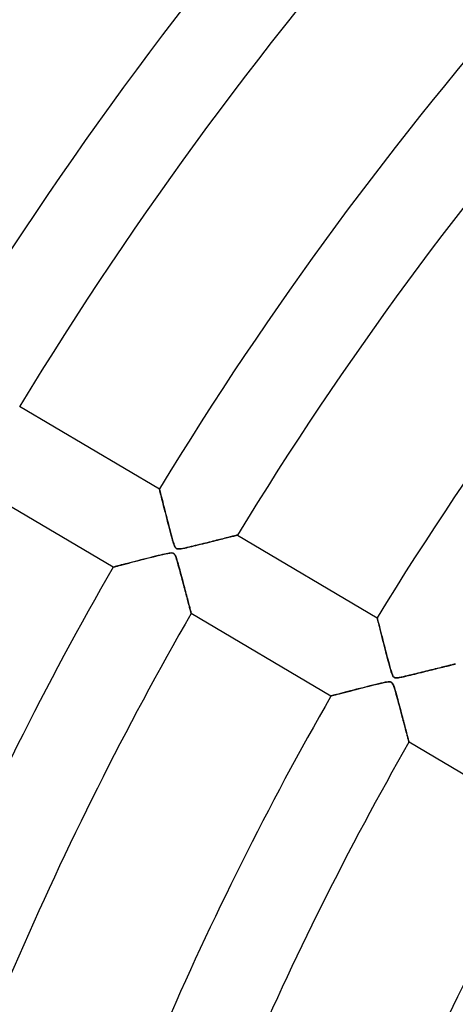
# Model space of a CAD drawing. Header units: millimetres. Extents: x -635 to 635, y -635 to 635.
# Tile 20 of 53: x -352 to -304, y 148 to 257. Entities that reach past the tile are written whole.
import ezdxf

# ---------------------------------------------------------------- set-up
doc = ezdxf.new("R2010")
doc.units = ezdxf.units.MM
doc.layers.add('HIDDEN', color=7, linetype='Continuous')
doc.layers.add('THICK', color=7, linetype='Continuous')

msp = doc.modelspace()

# ---------------------------------------------------------------- linework, layer by layer
at = {"layer": 'HIDDEN'}
for p, q in [((-352.39, 214.21), (-337.02, 205.12)), ((-342.12, 196.52), (-357.48, 205.6)), ((-337.02, 205.11), (-337.02, 205.12)), ((-337.02, 205.12), (-337.02, 205.1)), ((-337.01, 205.06), (-337.02, 205.11)), ((-337.02, 205.1), (-337, 205.05)), ((-336.99, 204.98), (-337.01, 205.06)), ((-337, 205.05), (-336.98, 204.95)), ((-336.96, 204.88), (-336.99, 204.98)), ((-336.98, 204.95), (-336.95, 204.81)), ((-336.93, 204.74), (-336.96, 204.88)), ((-336.95, 204.81), (-336.9, 204.65)), ((-336.89, 204.59), (-336.93, 204.74)), ((-336.9, 204.65), (-336.85, 204.45)), ((-336.84, 204.41), (-336.89, 204.59)), ((-336.85, 204.45), (-336.8, 204.22)), ((-336.8, 204.21), (-336.84, 204.41)), ((-336.8, 204.22), (-336.73, 203.97)), ((-336.74, 204), (-336.8, 204.21)), ((-336.68, 203.77), (-336.74, 204)), ((-336.73, 203.97), (-336.66, 203.69)), ((-336.62, 203.53), (-336.68, 203.77)), ((-336.66, 203.69), (-336.59, 203.4)), ((-336.56, 203.27), (-336.62, 203.53)), ((-336.59, 203.4), (-336.51, 203.09)), ((-336.49, 202.99), (-336.56, 203.27)), ((-336.51, 203.09), (-336.43, 202.77)), ((-336.41, 202.7), (-336.49, 202.99)), ((-336.43, 202.77), (-336.34, 202.43)), ((-336.33, 202.4), (-336.41, 202.7)), ((-336.34, 202.43), (-336.25, 202.08)), ((-336.25, 202.08), (-336.33, 202.4)), ((-336.17, 201.75), (-336.25, 202.08)), ((-336.25, 202.08), (-336.16, 201.73)), ((-336.08, 201.41), (-336.17, 201.75)), ((-336.16, 201.73), (-336.07, 201.38)), ((-335.99, 201.08), (-336.08, 201.41)), ((-336.07, 201.38), (-335.98, 201.02)), ((-335.91, 200.76), (-335.99, 201.08)), ((-335.98, 201.02), (-335.89, 200.67)), ((-335.83, 200.46), (-335.91, 200.76)), ((-335.89, 200.67), (-335.8, 200.32)), ((-335.76, 200.18), (-335.83, 200.46)), ((-335.8, 200.32), (-335.7, 199.98)), ((-335.69, 199.92), (-335.76, 200.18)), ((-335.7, 199.98), (-335.61, 199.65)), ((-335.62, 199.69), (-335.69, 199.92)), ((-335.57, 199.49), (-335.62, 199.69)), ((-335.61, 199.65), (-335.53, 199.36)), ((-335.51, 199.3), (-335.57, 199.49)), ((-335.53, 199.36), (-335.45, 199.11)), ((-335.46, 199.13), (-335.51, 199.3)), ((-332, 199.15), (-331.76, 199.21)), ((-331.76, 199.21), (-331.97, 199.16)), ((-331.55, 199.27), (-331.76, 199.21)), ((-331.76, 199.21), (-331.52, 199.27)), ((-331.34, 199.32), (-331.55, 199.27)), ((-331.52, 199.27), (-331.29, 199.33)), ((-331.13, 199.37), (-331.34, 199.32)), ((-331.29, 199.33), (-331.06, 199.39)), ((-330.93, 199.42), (-331.13, 199.37)), ((-331.06, 199.39), (-330.85, 199.44)), ((-330.74, 199.47), (-330.93, 199.42)), ((-330.85, 199.44), (-330.63, 199.5)), ((-330.54, 199.52), (-330.74, 199.47)), ((-330.63, 199.5), (-330.43, 199.55)), ((-330.36, 199.56), (-330.54, 199.52)), ((-330.43, 199.55), (-330.23, 199.6)), ((-330.18, 199.61), (-330.36, 199.56)), ((-330.23, 199.6), (-330.05, 199.64)), ((-330, 199.65), (-330.18, 199.61)), ((-330.05, 199.64), (-329.86, 199.69)), ((-329.83, 199.7), (-330, 199.65)), ((-329.86, 199.69), (-329.69, 199.73)), ((-329.67, 199.74), (-329.83, 199.7)), ((-329.69, 199.73), (-329.52, 199.77)), ((-329.51, 199.78), (-329.67, 199.74)), ((-329.52, 199.77), (-329.37, 199.81)), ((-329.36, 199.81), (-329.51, 199.78)), ((-329.37, 199.81), (-329.22, 199.85)), ((-329.23, 199.85), (-329.36, 199.81)), ((-329.1, 199.88), (-329.23, 199.85)), ((-329.22, 199.85), (-329.08, 199.88)), ((-328.98, 199.91), (-329.1, 199.88)), ((-329.08, 199.88), (-328.95, 199.92)), ((-328.87, 199.94), (-328.98, 199.91)), ((-328.95, 199.92), (-328.84, 199.94)), ((-328.77, 199.96), (-328.87, 199.94)), ((-328.84, 199.94), (-328.73, 199.97)), ((-328.68, 199.98), (-328.77, 199.96)), ((-328.73, 199.97), (-328.64, 199.99)), ((-328.61, 200), (-328.68, 199.98)), ((-328.64, 199.99), (-328.57, 200.01)), ((-328.54, 200.02), (-328.61, 200)), ((-328.57, 200.01), (-328.51, 200.02)), ((-328.5, 200.03), (-328.54, 200.02)), ((-328.51, 200.02), (-328.47, 200.04)), ((-328.46, 200.04), (-328.5, 200.03)), ((-328.47, 200.04), (-328.44, 200.04)), ((-328.44, 200.04), (-328.46, 200.04)), ((-328.43, 200.04), (-328.44, 200.04)), ((-328.44, 200.04), (-328.43, 200.04)), ((-328.43, 200.04), (-313.07, 190.96)), ((-335.4, 198.99), (-335.46, 199.13)), ((-335.45, 199.11), (-335.38, 198.91)), ((-335.35, 198.86), (-335.4, 198.99)), ((-335.38, 198.91), (-335.32, 198.78)), ((-335.3, 198.75), (-335.35, 198.86)), ((-335.32, 198.78), (-335.27, 198.69)), ((-335.25, 198.67), (-335.3, 198.75)), ((-335.27, 198.69), (-335.22, 198.63)), ((-335.18, 198.6), (-335.25, 198.67)), ((-335.22, 198.63), (-335.16, 198.58)), ((-335.11, 198.55), (-335.18, 198.6)), ((-335.16, 198.58), (-335.1, 198.55)), ((-335.03, 198.53), (-335.11, 198.55)), ((-335.1, 198.55), (-335.03, 198.53)), ((-334.92, 198.52), (-335.03, 198.53)), ((-335.03, 198.53), (-334.95, 198.52)), ((-334.95, 198.52), (-334.85, 198.52)), ((-334.79, 198.52), (-334.92, 198.52)), ((-334.85, 198.52), (-334.74, 198.53)), ((-334.63, 198.54), (-334.79, 198.52)), ((-334.74, 198.53), (-334.62, 198.54)), ((-334.44, 198.58), (-334.63, 198.54)), ((-334.62, 198.54), (-334.5, 198.56)), ((-334.5, 198.56), (-334.36, 198.59)), ((-334.22, 198.62), (-334.44, 198.58)), ((-334.36, 198.59), (-334.21, 198.62)), ((-334, 198.67), (-334.22, 198.62)), ((-334.21, 198.62), (-334.04, 198.66)), ((-334.04, 198.66), (-333.86, 198.7)), ((-333.77, 198.72), (-334, 198.67)), ((-333.86, 198.7), (-333.67, 198.75)), ((-333.54, 198.78), (-333.77, 198.72)), ((-333.67, 198.75), (-333.46, 198.8)), ((-333.31, 198.83), (-333.54, 198.78)), ((-333.46, 198.8), (-333.23, 198.85)), ((-333.08, 198.89), (-333.31, 198.83)), ((-333.23, 198.85), (-333, 198.91)), ((-332.86, 198.94), (-333.08, 198.89)), ((-333, 198.91), (-332.76, 198.97)), ((-332.63, 199), (-332.86, 198.94)), ((-332.76, 198.97), (-332.51, 199.03)), ((-332.41, 199.05), (-332.63, 199)), ((-332.51, 199.03), (-332.25, 199.09)), ((-332.19, 199.11), (-332.41, 199.05)), ((-332.25, 199.09), (-332, 199.15)), ((-331.97, 199.16), (-332.19, 199.11)), ((-340.26, 197), (-340.52, 196.93)), ((-340.39, 196.97), (-340.08, 197.05)), ((-339.99, 197.07), (-340.26, 197)), ((-340.08, 197.05), (-339.76, 197.13)), ((-339.7, 197.15), (-339.99, 197.07)), ((-339.76, 197.13), (-339.42, 197.22)), ((-339.39, 197.23), (-339.7, 197.15)), ((-339.42, 197.22), (-339.08, 197.31)), ((-339.08, 197.31), (-339.39, 197.23)), ((-339.08, 197.31), (-338.73, 197.4)), ((-338.75, 197.39), (-339.08, 197.31)), ((-338.41, 197.48), (-338.75, 197.39)), ((-338.73, 197.4), (-338.37, 197.49)), ((-338.07, 197.56), (-338.41, 197.48)), ((-338.37, 197.49), (-338.02, 197.58)), ((-337.75, 197.64), (-338.07, 197.56)), ((-338.02, 197.58), (-337.67, 197.67)), ((-337.45, 197.72), (-337.75, 197.64)), ((-337.67, 197.67), (-337.32, 197.75)), ((-337.17, 197.79), (-337.45, 197.72)), ((-337.32, 197.75), (-336.97, 197.84)), ((-336.91, 197.85), (-337.17, 197.79)), ((-336.97, 197.84), (-336.64, 197.92)), ((-336.68, 197.91), (-336.91, 197.85)), ((-336.47, 197.95), (-336.68, 197.91)), ((-336.64, 197.92), (-336.34, 197.98)), ((-336.28, 197.99), (-336.47, 197.95)), ((-336.34, 197.98), (-336.08, 198.03)), ((-336.11, 198.03), (-336.28, 197.99)), ((-335.95, 198.05), (-336.11, 198.03)), ((-336.08, 198.03), (-335.88, 198.07)), ((-335.82, 198.07), (-335.95, 198.05)), ((-335.88, 198.07), (-335.73, 198.08)), ((-335.7, 198.08), (-335.82, 198.07)), ((-335.73, 198.08), (-335.63, 198.08)), ((-335.6, 198.07), (-335.7, 198.08)), ((-335.63, 198.08), (-335.55, 198.06)), ((-335.51, 198.05), (-335.6, 198.07)), ((-335.55, 198.06), (-335.48, 198.04)), ((-335.44, 198.01), (-335.51, 198.05)), ((-335.48, 198.04), (-335.43, 198)), ((-335.37, 197.95), (-335.44, 198.01)), ((-335.43, 198), (-335.37, 197.95)), ((-335.37, 197.95), (-335.33, 197.88)), ((-335.31, 197.86), (-335.37, 197.95)), ((-335.33, 197.88), (-335.28, 197.8)), ((-335.25, 197.74), (-335.31, 197.86)), ((-335.28, 197.8), (-335.23, 197.69)), ((-335.19, 197.59), (-335.25, 197.74)), ((-335.23, 197.69), (-335.19, 197.58)), ((-335.13, 197.41), (-335.19, 197.59)), ((-335.19, 197.58), (-335.15, 197.46)), ((-335.15, 197.46), (-335.11, 197.33)), ((-335.06, 197.2), (-335.13, 197.41)), ((-335.11, 197.33), (-335.06, 197.19)), ((-335, 196.97), (-335.06, 197.2)), ((-335.06, 197.19), (-335.01, 197.02)), ((-335.01, 197.02), (-334.96, 196.84)), ((-342.12, 196.52), (-342.1, 196.52)), ((-342.1, 196.52), (-342.12, 196.52)), ((-342.1, 196.52), (-342.04, 196.54)), ((-342.05, 196.53), (-342.1, 196.52)), ((-341.97, 196.55), (-342.05, 196.53)), ((-342.04, 196.54), (-341.94, 196.56)), ((-341.87, 196.58), (-341.97, 196.55)), ((-341.94, 196.56), (-341.8, 196.6)), ((-341.73, 196.62), (-341.87, 196.58)), ((-341.8, 196.6), (-341.64, 196.64)), ((-341.58, 196.66), (-341.73, 196.62)), ((-341.64, 196.64), (-341.44, 196.69)), ((-341.4, 196.7), (-341.58, 196.66)), ((-341.44, 196.69), (-341.21, 196.75)), ((-341.21, 196.76), (-341.4, 196.7)), ((-341.21, 196.75), (-340.96, 196.82)), ((-340.99, 196.81), (-341.21, 196.76)), ((-340.76, 196.87), (-340.99, 196.81)), ((-340.96, 196.82), (-340.69, 196.89)), ((-340.52, 196.93), (-340.76, 196.87)), ((-340.69, 196.89), (-340.39, 196.97)), ((-334.94, 196.75), (-335, 196.97)), ((-334.96, 196.84), (-334.91, 196.65)), ((-334.87, 196.52), (-334.94, 196.75)), ((-334.91, 196.65), (-334.85, 196.44)), ((-334.81, 196.29), (-334.87, 196.52)), ((-334.85, 196.44), (-334.79, 196.22)), ((-334.75, 196.07), (-334.81, 196.29)), ((-334.79, 196.22), (-334.73, 195.99)), ((-334.69, 195.84), (-334.75, 196.07)), ((-334.73, 195.99), (-334.66, 195.75)), ((-334.63, 195.62), (-334.69, 195.84)), ((-334.66, 195.75), (-334.6, 195.5)), ((-334.57, 195.4), (-334.63, 195.62)), ((-334.6, 195.5), (-334.53, 195.24)), ((-334.51, 195.18), (-334.57, 195.4)), ((-334.53, 195.24), (-334.46, 194.99)), ((-334.46, 194.96), (-334.51, 195.18)), ((-334.46, 194.99), (-334.4, 194.75)), ((-334.4, 194.75), (-334.46, 194.96)), ((-334.4, 194.75), (-334.34, 194.51)), ((-334.34, 194.54), (-334.4, 194.75)), ((-334.29, 194.33), (-334.34, 194.54)), ((-334.34, 194.51), (-334.28, 194.28)), ((-334.23, 194.13), (-334.29, 194.33)), ((-334.28, 194.28), (-334.22, 194.06)), ((-334.18, 193.93), (-334.23, 194.13)), ((-334.22, 194.06), (-334.16, 193.84)), ((-334.13, 193.73), (-334.18, 193.93)), ((-334.16, 193.84), (-334.1, 193.63)), ((-334.08, 193.54), (-334.13, 193.73)), ((-334.1, 193.63), (-334.05, 193.43)), ((-334.03, 193.35), (-334.08, 193.54)), ((-334.05, 193.43), (-334, 193.23)), ((-333.98, 193.17), (-334.03, 193.35)), ((-334, 193.23), (-333.95, 193.04)), ((-333.94, 193), (-333.98, 193.17)), ((-333.95, 193.04), (-333.9, 192.86)), ((-333.89, 192.83), (-333.94, 193)), ((-333.9, 192.86), (-333.86, 192.69)), ((-333.85, 192.67), (-333.89, 192.83)), ((-333.86, 192.69), (-333.81, 192.52)), ((-333.81, 192.51), (-333.85, 192.67)), ((-333.81, 192.52), (-333.77, 192.37)), ((-333.77, 192.36), (-333.81, 192.51)), ((-333.77, 192.37), (-333.73, 192.22)), ((-333.73, 192.23), (-333.77, 192.36)), ((-333.7, 192.1), (-333.73, 192.23)), ((-333.73, 192.22), (-333.69, 192.08)), ((-333.67, 191.98), (-333.7, 192.1)), ((-333.69, 192.08), (-333.66, 191.95)), ((-333.64, 191.87), (-333.67, 191.98)), ((-333.66, 191.95), (-333.63, 191.84)), ((-333.61, 191.77), (-333.64, 191.87)), ((-333.63, 191.84), (-333.6, 191.74)), ((-333.59, 191.68), (-333.61, 191.77)), ((-333.6, 191.74), (-333.58, 191.65)), ((-333.57, 191.61), (-333.59, 191.68)), ((-333.58, 191.65), (-333.56, 191.57)), ((-333.55, 191.55), (-333.57, 191.61)), ((-333.56, 191.57), (-333.54, 191.51)), ((-333.54, 191.5), (-333.55, 191.55)), ((-333.54, 191.51), (-333.53, 191.47)), ((-333.53, 191.46), (-333.54, 191.5)), ((-333.53, 191.47), (-333.53, 191.45)), ((-333.53, 191.44), (-333.53, 191.46)), ((-333.53, 191.45), (-333.52, 191.44)), ((-333.52, 191.44), (-333.53, 191.44)), ((-318.16, 182.35), (-333.52, 191.44)), ((-313.07, 190.94), (-313.07, 190.96)), ((-313.07, 190.96), (-313.07, 190.94)), ((-313.05, 190.88), (-313.07, 190.94)), ((-313.07, 190.94), (-313.05, 190.88)), ((-313.03, 190.79), (-313.05, 190.88)), ((-313.05, 190.88), (-313.03, 190.77)), ((-313, 190.67), (-313.03, 190.79)), ((-313.03, 190.77), (-312.99, 190.63)), ((-312.96, 190.51), (-313, 190.67)), ((-312.99, 190.63), (-312.95, 190.46)), ((-312.91, 190.33), (-312.96, 190.51)), ((-312.95, 190.46), (-312.89, 190.25)), ((-312.86, 190.12), (-312.91, 190.33)), ((-312.89, 190.25), (-312.83, 190.01)), ((-312.8, 189.89), (-312.86, 190.12)), ((-312.83, 190.01), (-312.77, 189.75)), ((-312.74, 189.65), (-312.8, 189.89)), ((-312.77, 189.75), (-312.7, 189.47)), ((-312.67, 189.38), (-312.74, 189.65)), ((-312.7, 189.47), (-312.62, 189.17)), ((-312.6, 189.09), (-312.67, 189.38)), ((-312.62, 189.17), (-312.54, 188.85)), ((-312.53, 188.79), (-312.6, 189.09)), ((-312.54, 188.85), (-312.46, 188.51)), ((-312.44, 188.47), (-312.53, 188.79)), ((-312.46, 188.51), (-312.37, 188.17)), ((-312.36, 188.13), (-312.44, 188.47)), ((-312.37, 188.17), (-312.28, 187.82)), ((-312.27, 187.78), (-312.36, 188.13)), ((-312.28, 187.82), (-312.19, 187.46)), ((-312.17, 187.41), (-312.27, 187.78)), ((-312.19, 187.46), (-312.09, 187.1)), ((-312.07, 187.03), (-312.17, 187.41)), ((-312.09, 187.1), (-312, 186.75)), ((-311.98, 186.67), (-312.07, 187.03)), ((-312, 186.75), (-311.91, 186.39)), ((-311.89, 186.33), (-311.98, 186.67)), ((-311.91, 186.39), (-311.81, 186.05)), ((-311.81, 186.01), (-311.89, 186.33)), ((-311.81, 186.05), (-311.72, 185.71)), ((-311.73, 185.72), (-311.81, 186.01)), ((-311.65, 185.46), (-311.73, 185.72)), ((-311.72, 185.71), (-311.63, 185.39)), ((-311.59, 185.23), (-311.65, 185.46)), ((-311.63, 185.39), (-311.55, 185.11)), ((-311.52, 185.02), (-311.59, 185.23)), ((-311.55, 185.11), (-311.47, 184.87)), ((-307.51, 185.13), (-307.72, 185.07)), ((-307.72, 185.07), (-307.49, 185.13)), ((-307.3, 185.18), (-307.51, 185.13)), ((-307.49, 185.13), (-307.26, 185.19)), ((-307.09, 185.23), (-307.3, 185.18)), ((-307.26, 185.19), (-307.04, 185.24)), ((-306.89, 185.28), (-307.09, 185.23)), ((-307.04, 185.24), (-306.82, 185.3)), ((-306.69, 185.33), (-306.89, 185.28)), ((-306.82, 185.3), (-306.62, 185.35)), ((-306.49, 185.38), (-306.69, 185.33)), ((-306.62, 185.35), (-306.42, 185.4)), ((-306.31, 185.42), (-306.49, 185.38)), ((-306.42, 185.4), (-306.23, 185.44)), ((-306.12, 185.47), (-306.31, 185.42)), ((-306.23, 185.44), (-306.04, 185.49)), ((-305.95, 185.51), (-306.12, 185.47)), ((-306.04, 185.49), (-305.87, 185.53)), ((-305.78, 185.56), (-305.95, 185.51)), ((-305.87, 185.53), (-305.7, 185.58)), ((-305.62, 185.6), (-305.78, 185.56)), ((-305.7, 185.58), (-305.54, 185.62)), ((-305.46, 185.63), (-305.62, 185.6)), ((-305.54, 185.62), (-305.38, 185.65)), ((-305.32, 185.67), (-305.46, 185.63)), ((-305.38, 185.65), (-305.24, 185.69)), ((-305.18, 185.7), (-305.32, 185.67)), ((-305.24, 185.69), (-305.1, 185.72)), ((-305.06, 185.74), (-305.18, 185.7)), ((-305.1, 185.72), (-304.98, 185.75)), ((-304.94, 185.76), (-305.06, 185.74)), ((-304.98, 185.75), (-304.87, 185.78)), ((-304.84, 185.79), (-304.94, 185.76)), ((-304.87, 185.78), (-304.77, 185.81)), ((-304.74, 185.81), (-304.84, 185.79)), ((-304.77, 185.81), (-304.68, 185.83)), ((-304.67, 185.83), (-304.74, 185.81)), ((-304.68, 185.83), (-304.61, 185.85)), ((-304.6, 185.85), (-304.67, 185.83)), ((-304.61, 185.85), (-304.56, 185.86)), ((-304.55, 185.86), (-304.6, 185.85)), ((-304.56, 185.86), (-304.51, 185.87)), ((-304.51, 185.87), (-304.55, 185.86)), ((-304.49, 185.88), (-304.51, 185.87)), ((-304.51, 185.87), (-304.49, 185.88)), ((-304.48, 185.88), (-304.49, 185.88)), ((-304.49, 185.88), (-304.48, 185.88)), ((-311.46, 184.83), (-311.52, 185.02)), ((-311.47, 184.87), (-311.4, 184.7)), ((-311.4, 184.68), (-311.46, 184.83)), ((-311.4, 184.7), (-311.35, 184.58)), ((-311.34, 184.56), (-311.4, 184.68)), ((-311.35, 184.58), (-311.3, 184.5)), ((-311.28, 184.48), (-311.34, 184.56)), ((-311.3, 184.5), (-311.24, 184.44)), ((-311.22, 184.42), (-311.28, 184.48)), ((-311.24, 184.44), (-311.19, 184.4)), ((-311.14, 184.38), (-311.22, 184.42)), ((-311.19, 184.4), (-311.12, 184.37)), ((-311.06, 184.36), (-311.14, 184.38)), ((-311.12, 184.37), (-311.05, 184.36)), ((-310.95, 184.35), (-311.06, 184.36)), ((-311.05, 184.36), (-310.96, 184.35)), ((-310.96, 184.35), (-310.86, 184.36)), ((-310.81, 184.36), (-310.95, 184.35)), ((-310.86, 184.36), (-310.74, 184.37)), ((-310.64, 184.38), (-310.81, 184.36)), ((-310.74, 184.37), (-310.62, 184.39)), ((-310.44, 184.42), (-310.64, 184.38)), ((-310.62, 184.39), (-310.49, 184.41)), ((-310.49, 184.41), (-310.35, 184.44)), ((-310.22, 184.47), (-310.44, 184.42)), ((-310.35, 184.44), (-310.19, 184.47)), ((-309.99, 184.52), (-310.22, 184.47)), ((-310.19, 184.47), (-310.02, 184.51)), ((-310.02, 184.51), (-309.83, 184.56)), ((-309.76, 184.57), (-309.99, 184.52)), ((-309.83, 184.56), (-309.63, 184.6)), ((-309.53, 184.63), (-309.76, 184.57)), ((-309.63, 184.6), (-309.41, 184.65)), ((-309.29, 184.68), (-309.53, 184.63)), ((-309.41, 184.65), (-309.19, 184.71)), ((-309.06, 184.74), (-309.29, 184.68)), ((-309.19, 184.71), (-308.95, 184.77)), ((-308.83, 184.8), (-309.06, 184.74)), ((-308.95, 184.77), (-308.71, 184.83)), ((-308.61, 184.85), (-308.83, 184.8)), ((-308.71, 184.83), (-308.45, 184.89)), ((-308.38, 184.91), (-308.61, 184.85)), ((-308.45, 184.89), (-308.2, 184.95)), ((-308.16, 184.96), (-308.38, 184.91)), ((-308.2, 184.95), (-307.96, 185.01)), ((-307.94, 185.02), (-308.16, 184.96)), ((-307.96, 185.01), (-307.72, 185.07)), ((-307.72, 185.07), (-307.94, 185.02)), ((-316.06, 182.9), (-315.72, 182.99)), ((-315.68, 183), (-316, 182.92)), ((-315.72, 182.99), (-315.38, 183.08)), ((-315.34, 183.09), (-315.68, 183)), ((-315.38, 183.08), (-315.03, 183.17)), ((-314.98, 183.18), (-315.34, 183.09)), ((-315.03, 183.17), (-314.67, 183.26)), ((-314.62, 183.27), (-314.98, 183.18)), ((-314.67, 183.26), (-314.31, 183.35)), ((-314.24, 183.37), (-314.62, 183.27)), ((-314.31, 183.35), (-313.96, 183.44)), ((-313.88, 183.46), (-314.24, 183.37)), ((-313.96, 183.44), (-313.6, 183.53)), ((-313.54, 183.55), (-313.88, 183.46)), ((-313.6, 183.53), (-313.25, 183.62)), ((-313.22, 183.63), (-313.54, 183.55)), ((-313.25, 183.62), (-312.91, 183.7)), ((-312.92, 183.7), (-313.22, 183.63)), ((-312.66, 183.76), (-312.92, 183.7)), ((-312.91, 183.7), (-312.59, 183.78)), ((-312.42, 183.81), (-312.66, 183.76)), ((-312.59, 183.78), (-312.3, 183.84)), ((-312.21, 183.86), (-312.42, 183.81)), ((-312.3, 183.84), (-312.06, 183.88)), ((-312.01, 183.89), (-312.21, 183.86)), ((-312.06, 183.88), (-311.87, 183.91)), ((-311.85, 183.91), (-312.01, 183.89)), ((-311.87, 183.91), (-311.74, 183.91)), ((-311.72, 183.91), (-311.85, 183.91)), ((-311.74, 183.91), (-311.65, 183.91)), ((-311.62, 183.9), (-311.72, 183.91)), ((-311.65, 183.91), (-311.57, 183.89)), ((-311.54, 183.87), (-311.62, 183.9)), ((-311.57, 183.89), (-311.51, 183.86)), ((-311.47, 183.83), (-311.54, 183.87)), ((-311.51, 183.86), (-311.45, 183.82)), ((-311.41, 183.77), (-311.47, 183.83)), ((-311.45, 183.82), (-311.4, 183.76)), ((-311.35, 183.67), (-311.41, 183.77)), ((-311.4, 183.76), (-311.36, 183.68)), ((-311.36, 183.68), (-311.31, 183.59)), ((-311.29, 183.55), (-311.35, 183.67)), ((-311.31, 183.59), (-311.26, 183.48)), ((-311.23, 183.39), (-311.29, 183.55)), ((-311.26, 183.48), (-311.22, 183.37)), ((-311.16, 183.2), (-311.23, 183.39)), ((-311.22, 183.37), (-311.18, 183.24)), ((-311.18, 183.24), (-311.14, 183.11)), ((-311.1, 182.98), (-311.16, 183.2)), ((-311.14, 183.11), (-311.09, 182.95)), ((-311.03, 182.75), (-311.1, 182.98)), ((-311.09, 182.95), (-311.04, 182.78)), ((-318.16, 182.35), (-318.14, 182.36)), ((-318.14, 182.36), (-318.16, 182.35)), ((-318.14, 182.36), (-318.08, 182.37)), ((-318.09, 182.37), (-318.14, 182.36)), ((-318, 182.4), (-318.09, 182.37)), ((-318.08, 182.37), (-317.98, 182.4)), ((-317.87, 182.43), (-318, 182.4)), ((-317.98, 182.4), (-317.84, 182.44)), ((-317.72, 182.47), (-317.87, 182.43)), ((-317.84, 182.44), (-317.66, 182.48)), ((-317.53, 182.52), (-317.72, 182.47)), ((-317.66, 182.48), (-317.45, 182.54)), ((-317.33, 182.57), (-317.53, 182.52)), ((-317.45, 182.54), (-317.22, 182.6)), ((-317.1, 182.63), (-317.33, 182.57)), ((-317.22, 182.6), (-316.96, 182.67)), ((-316.85, 182.7), (-317.1, 182.63)), ((-316.96, 182.67), (-316.68, 182.74)), ((-316.59, 182.76), (-316.85, 182.7)), ((-316.68, 182.74), (-316.38, 182.82)), ((-316.3, 182.84), (-316.59, 182.76)), ((-316.38, 182.82), (-316.06, 182.9)), ((-316, 182.92), (-316.3, 182.84)), ((-311.04, 182.78), (-310.99, 182.59)), ((-310.97, 182.52), (-311.03, 182.75)), ((-310.99, 182.59), (-310.93, 182.39)), ((-310.91, 182.29), (-310.97, 182.52)), ((-310.93, 182.39), (-310.87, 182.18)), ((-310.84, 182.06), (-310.91, 182.29)), ((-310.87, 182.18), (-310.81, 181.96)), ((-310.78, 181.84), (-310.84, 182.06)), ((-310.81, 181.96), (-310.75, 181.72)), ((-310.72, 181.61), (-310.78, 181.84)), ((-310.75, 181.72), (-310.69, 181.48)), ((-310.66, 181.38), (-310.72, 181.61)), ((-310.69, 181.48), (-310.62, 181.23)), ((-310.6, 181.16), (-310.66, 181.38)), ((-310.62, 181.23), (-310.55, 180.98)), ((-310.54, 180.93), (-310.6, 181.16)), ((-310.55, 180.98), (-310.49, 180.73)), ((-310.48, 180.71), (-310.54, 180.93)), ((-310.49, 180.73), (-310.42, 180.5)), ((-310.43, 180.5), (-310.48, 180.71)), ((-310.37, 180.28), (-310.43, 180.5)), ((-310.42, 180.5), (-310.36, 180.26)), ((-310.31, 180.07), (-310.37, 180.28)), ((-310.36, 180.26), (-310.3, 180.04)), ((-310.26, 179.87), (-310.31, 180.07)), ((-310.3, 180.04), (-310.25, 179.82)), ((-310.21, 179.67), (-310.26, 179.87)), ((-310.25, 179.82), (-310.19, 179.61)), ((-310.15, 179.47), (-310.21, 179.67)), ((-310.19, 179.61), (-310.14, 179.4)), ((-310.1, 179.28), (-310.15, 179.47)), ((-310.14, 179.4), (-310.08, 179.2)), ((-310.05, 179.09), (-310.1, 179.28)), ((-310.08, 179.2), (-310.03, 179.01)), ((-310, 178.91), (-310.05, 179.09)), ((-310.03, 179.01), (-309.98, 178.83)), ((-309.96, 178.73), (-310, 178.91)), ((-309.98, 178.83), (-309.94, 178.65)), ((-309.91, 178.56), (-309.96, 178.73)), ((-309.94, 178.65), (-309.89, 178.48)), ((-309.87, 178.4), (-309.91, 178.56)), ((-309.89, 178.48), (-309.85, 178.32)), ((-309.83, 178.25), (-309.87, 178.4)), ((-309.85, 178.32), (-309.81, 178.17)), ((-309.79, 178.1), (-309.83, 178.25)), ((-309.81, 178.17), (-309.77, 178.03)), ((-309.76, 177.97), (-309.79, 178.1)), ((-309.77, 178.03), (-309.74, 177.89)), ((-309.72, 177.84), (-309.76, 177.97)), ((-309.74, 177.89), (-309.7, 177.77)), ((-309.69, 177.73), (-309.72, 177.84)), ((-309.7, 177.77), (-309.67, 177.66)), ((-309.67, 177.62), (-309.69, 177.73)), ((-309.67, 177.66), (-309.65, 177.56)), ((-309.64, 177.53), (-309.67, 177.62)), ((-309.65, 177.56), (-309.63, 177.47)), ((-309.62, 177.45), (-309.64, 177.53)), ((-309.63, 177.47), (-309.61, 177.4)), ((-309.6, 177.39), (-309.62, 177.45)), ((-309.61, 177.4), (-309.59, 177.35)), ((-309.59, 177.34), (-309.6, 177.39)), ((-309.59, 177.35), (-309.58, 177.3)), ((-309.58, 177.3), (-309.59, 177.34)), ((-309.58, 177.3), (-309.57, 177.28)), ((-309.57, 177.28), (-309.58, 177.3)), ((-309.57, 177.28), (-309.57, 177.27)), ((-309.57, 177.27), (-309.57, 177.28)), ((-294.21, 168.19), (-309.57, 177.27))]:
    msp.add_line(p, q, dxfattribs=at)
for radius, start, end in [(606.5, 0, 180.00002), (556.5, 0, 180), (551.5, 0, 180), (500, 0, 180), (495, 0, 180), (478.01, 126.2195, 148.8007), (468.04, 126.555, 148.7879), (450.19, 127.115, 148.7636), (440.21, 127.4046, 148.7492), (422.37, 127.8769, 148.7217), (412.38, 128.1138, 148.7053), (394.54, 128.4841, 148.6739), (384.56, 128.659, 148.655), (366.71, 128.9077, 148.6188), (394.54, 150.1261, 163.0425), (384.56, 150.145, 163.1269), (366.71, 150.1812, 163.2026), (356.74, 150.2031, 163.1985), (338.89, 150.2453, 163.0968), (328.91, 150.271, 162.9809)]:
    msp.add_arc((0, 0), radius, start, end, dxfattribs=at)
at = {"layer": 'THICK'}
for radius in [552.5, 494.99]:
    msp.add_arc((0, 0), radius, 0, 180, dxfattribs=at)
for centre, major_axis, start_param, end_param in [((-223.73, 527.63), (348.07, -277.58), -1.486991, -1.004743), ((-223.54, 527.87), (-348.07, 277.58), 1.654359, 2.13685)]:
    msp.add_ellipse(centre, major_axis=major_axis, ratio=0.987688, start_param=start_param, end_param=end_param, dxfattribs=at)

doc.saveas('drawing.dxf')
